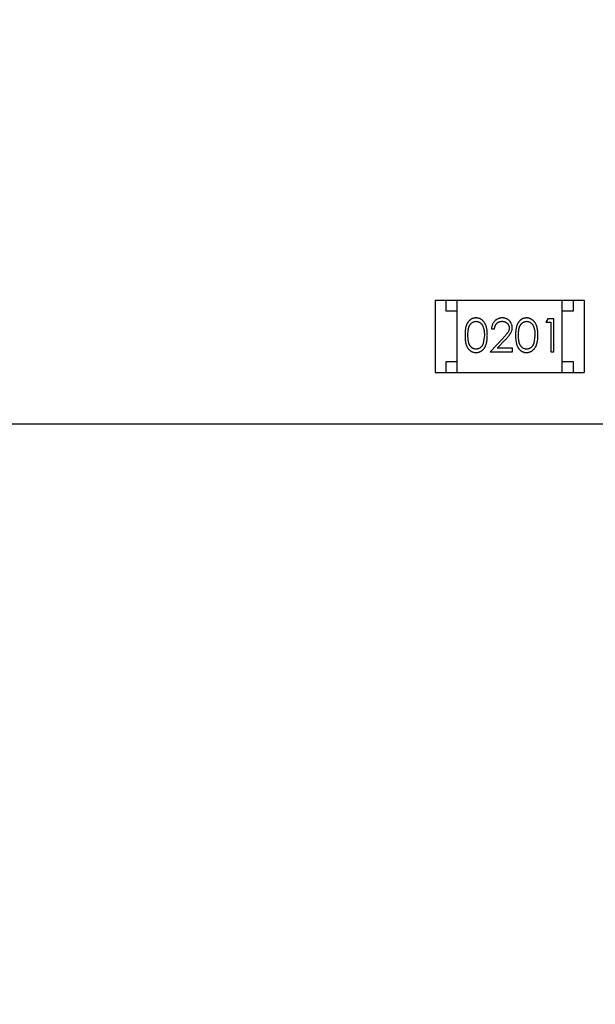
# Model space of a CAD drawing. Header units: inches. Extents: x -13 to 240, y -18 to 126.
# Tile 98 of 112: x 201.16 to 203.78, y 92.02 to 96.51. Entities that reach past the tile are written whole.
import ezdxf

# ---------------------------------------------------------------- set-up
doc = ezdxf.new("R2010")
doc.units = ezdxf.units.IN
doc.header["$LTSCALE"] = 1.21
doc.header["$MEASUREMENT"] = 0
doc.header["$PDMODE"] = 3
doc.header["$PDSIZE"] = 0.3125
doc.layers.get('0').update_dxf_attribs({"linetype": 'CONTINUOUS'})
doc.layers.get('Defpoints').update_dxf_attribs({"linetype": 'CONTINUOUS'})
doc.layers.add('DIM', color=3, linetype='CONTINUOUS')
doc.styles.get("Standard").update_dxf_attribs({"font": 'txt', "width": 0.8})
doc.dimstyles.get("Standard").update_dxf_attribs({"dimtxt": 0.15625, "dimasz": 0.1875, "dimexe": 0.125, "dimexo": 0.0625, "dimgap": 0.09, "dimtad": 0, "dimtih": 1, "dimtoh": 1, "dimzin": 4, "dimdsep": 46, "dimtxsty": 'Standard', "dimblk": '_FILLED', "dimblk1": '_FILLED', "dimblk2": '_FILLED', "dimcen": 0.09, "dimazin": 1, "dimtp": 0.01, "dimtm": 0.01, "dimtfac": 1, "dimtofl": 0, "dimtmove": 0, "dimatfit": 3, "dimldrblk": '_FILLED', "dimfxl": 1, "dimtolj": 1, "dimtzin": 4, "dimarcsym": 0})

# ---------------------------------------------------------------- blocks, each defined once
blk = doc.blocks.new('_FILLED')
at = {"color": 0, "linetype": 'ByBlock'}
blk.add_solid([(0, 0), (-1, 0.1667), (-1, -0.1667)], dxfattribs=at)
blk = doc.blocks.new('*D57')
at = {"layer": 'Defpoints', "color": 0}
for p in [(222.3269, 99.4649), (198.0766, 63.4663), (232.488, 63.4663)]:
    blk.add_point(p, dxfattribs=at)
at = {"layer": 'DIM', "color": 0, "lineweight": -2}
for p, q in [((222.3894, 99.4649), (232.613, 99.4649)), ((232.488, 97.4649), (232.488, 84.489)), ((232.488, 65.4663), (232.488, 78.4423)), ((198.1391, 63.4663), (232.613, 63.4663))]:
    blk.add_line(p, q, dxfattribs=at)
at = {"layer": 'DIM', "color": 0, "lineweight": -2, "xscale": 2, "yscale": 2, "zscale": 2}
for p, rotation in [((232.488, 99.4649), 90), ((232.488, 63.4663), 270)]:
    blk.add_blockref('_FILLED', p, dxfattribs=dict(at, rotation=rotation))
at = {"layer": 'DIM', "color": 0, "insert": (232.488, 81.4656), "char_height": 2, "attachment_point": 5, "rotation": 90}
blk.add_mtext('\\A1;36.00', dxfattribs=at)

msp = doc.modelspace()

# ---------------------------------------------------------------- linework, layer by layer
at = {"color": 7, "linetype": 'Continuous'}
for p, q in [((203.0515, 95.2313), (203.0515, 94.9013)), ((203.0515, 95.2313), (203.7315, 95.2313)), ((203.1015, 95.1813), (203.1015, 95.2313)), ((203.1515, 94.9013), (203.1515, 95.2313)), ((203.6315, 94.9013), (203.6315, 95.2313)), ((203.6815, 95.2313), (203.6815, 95.1813)), ((203.7315, 95.2313), (203.7315, 94.9013)), ((203.1515, 95.1813), (203.1015, 95.1813)), ((203.6815, 95.1813), (203.6315, 95.1813)), ((203.5656, 95.1465), (203.5568, 95.1311)), ((203.5568, 95.1311), (203.5799, 95.1311)), ((203.5933, 95.1465), (203.5656, 95.1465)), ((203.5799, 95.1311), (203.5799, 94.9965)), ((203.5933, 94.9965), (203.5933, 95.1465)), ((203.3087, 95.1004), (203.3222, 95.1004)), ((203.276, 95.0715), (203.2703, 95.0338)), ((203.3611, 95.0586), (203.3029, 94.9965)), ((203.3351, 95.0119), (203.3726, 95.052)), ((203.5068, 95.0715), (203.5011, 95.0338)), ((203.3029, 94.9965), (203.4049, 94.9965)), ((203.4049, 95.0119), (203.3351, 95.0119)), ((203.4049, 94.9965), (203.4049, 95.0119)), ((203.5799, 94.9965), (203.5933, 94.9965)), ((203.1015, 94.9013), (203.1015, 94.9513)), ((203.1015, 94.9513), (203.1515, 94.9513)), ((203.6315, 94.9513), (203.6815, 94.9513)), ((203.6815, 94.9513), (203.6815, 94.9013)), ((203.0515, 94.9013), (203.7315, 94.9013)), ((206.1852, 94.6664), (199.1852, 94.6664))]:
    msp.add_line(p, q, dxfattribs=at)
for points, knots in [([(203.2377, 95.1504), (203.2365, 95.1504), (203.2342, 95.1503), (203.2307, 95.1499), (203.2274, 95.1493), (203.2241, 95.1483), (203.2209, 95.1472), (203.2178, 95.1457), (203.2147, 95.144), (203.2118, 95.142), (203.209, 95.1398), (203.2063, 95.1374), (203.2038, 95.1346), (203.2015, 95.1317), (203.1994, 95.1285), (203.1973, 95.125), (203.1955, 95.1213), (203.1938, 95.1174), (203.1923, 95.1131), (203.1911, 95.1084), (203.1899, 95.1032), (203.1891, 95.0977), (203.1884, 95.0917), (203.1879, 95.0854), (203.1876, 95.0785), (203.1876, 95.0739), (203.1876, 95.0715)], [0, 0, 0, 0, 0.033742, 0.066533, 0.099153, 0.13154, 0.164087, 0.196563, 0.229707, 0.263315, 0.297504, 0.331686, 0.366482, 0.4021, 0.438958, 0.476748, 0.515985, 0.556589, 0.599519, 0.645765, 0.695487, 0.748721, 0.805687, 0.866754, 0.931405, 1, 1, 1, 1]), ([(203.201, 95.0715), (203.201, 95.0735), (203.201, 95.0775), (203.2013, 95.0831), (203.2016, 95.0884), (203.2022, 95.0933), (203.2028, 95.0978), (203.2036, 95.102), (203.2045, 95.1057), (203.2056, 95.1091), (203.2068, 95.1122), (203.2082, 95.1152), (203.2097, 95.1179), (203.2113, 95.1204), (203.2131, 95.1227), (203.215, 95.1248), (203.217, 95.1268), (203.2198, 95.129), (203.2236, 95.1314), (203.2283, 95.1335), (203.2332, 95.1347), (203.2365, 95.1349), (203.2382, 95.135)], [0, 0, 0, 0, 0.073302, 0.142286, 0.206253, 0.266017, 0.321612, 0.372532, 0.419497, 0.462398, 0.502825, 0.541489, 0.579034, 0.615143, 0.650298, 0.684912, 0.718701, 0.752189, 0.817245, 0.879117, 0.939613, 1, 1, 1, 1]), ([(203.2895, 95.0715), (203.2895, 95.0738), (203.2894, 95.0783), (203.2891, 95.0848), (203.2886, 95.091), (203.2878, 95.0969), (203.2869, 95.1024), (203.2857, 95.1075), (203.2843, 95.1122), (203.2827, 95.1167), (203.2809, 95.1207), (203.279, 95.1246), (203.2769, 95.1281), (203.2746, 95.1314), (203.2722, 95.1345), (203.2696, 95.1372), (203.2669, 95.1398), (203.264, 95.142), (203.2611, 95.144), (203.258, 95.1457), (203.2548, 95.1471), (203.2515, 95.1483), (203.2482, 95.1493), (203.2448, 95.1499), (203.2413, 95.1503), (203.2389, 95.1504), (203.2377, 95.1504)], [0, 0, 0, 0, 0.065278, 0.127205, 0.186168, 0.241675, 0.294115, 0.343609, 0.390387, 0.434463, 0.476646, 0.517002, 0.555936, 0.593716, 0.630057, 0.665601, 0.700745, 0.734917, 0.768681, 0.802087, 0.834849, 0.867433, 0.900138, 0.932806, 0.966212, 1, 1, 1, 1]), ([(203.2382, 95.135), (203.2398, 95.1349), (203.2431, 95.1347), (203.2479, 95.1335), (203.2526, 95.1313), (203.2564, 95.129), (203.2592, 95.1267), (203.2613, 95.1247), (203.2632, 95.1225), (203.265, 95.12), (203.2667, 95.1173), (203.2683, 95.1144), (203.2697, 95.1112), (203.271, 95.1078), (203.2722, 95.1041), (203.2733, 95.1002), (203.2741, 95.096), (203.2748, 95.0916), (203.2753, 95.0869), (203.2758, 95.082), (203.276, 95.0769), (203.276, 95.0733), (203.276, 95.0715)], [0, 0, 0, 0, 0.059689, 0.119507, 0.181075, 0.246162, 0.279894, 0.314468, 0.350403, 0.387474, 0.426147, 0.466624, 0.508745, 0.553328, 0.600058, 0.649177, 0.700552, 0.754894, 0.811825, 0.871514, 0.934319, 1, 1, 1, 1]), ([(203.3576, 95.1504), (203.356, 95.1503), (203.3527, 95.1503), (203.3478, 95.1496), (203.3432, 95.1485), (203.3388, 95.147), (203.3346, 95.1449), (203.3306, 95.1425), (203.3267, 95.1397), (203.3232, 95.1364), (203.3199, 95.1328), (203.317, 95.1289), (203.3146, 95.1247), (203.3126, 95.1203), (203.3109, 95.1157), (203.3098, 95.1108), (203.309, 95.1057), (203.3088, 95.1022), (203.3087, 95.1004)], [0, 0, 0, 0, 0.06445, 0.126725, 0.187421, 0.247417, 0.306749, 0.366595, 0.427749, 0.490235, 0.553031, 0.614805, 0.676505, 0.738096, 0.801021, 0.864897, 0.931209, 1, 1, 1, 1]), ([(203.3222, 95.1004), (203.3223, 95.1017), (203.3226, 95.1043), (203.3233, 95.1081), (203.3242, 95.1116), (203.3255, 95.115), (203.327, 95.1181), (203.3287, 95.1209), (203.3307, 95.1236), (203.333, 95.1259), (203.3354, 95.1281), (203.3381, 95.1299), (203.3408, 95.1315), (203.3438, 95.1328), (203.3469, 95.1338), (203.3501, 95.1345), (203.3535, 95.1349), (203.3558, 95.135), (203.3569, 95.135)], [0, 0, 0, 0, 0.073648, 0.143686, 0.210962, 0.275557, 0.338064, 0.399311, 0.4594, 0.51934, 0.579024, 0.637809, 0.695959, 0.754122, 0.813113, 0.873453, 0.935561, 1, 1, 1, 1]), ([(203.3569, 95.135), (203.3581, 95.135), (203.3603, 95.1349), (203.3635, 95.1345), (203.3666, 95.1338), (203.3696, 95.1328), (203.3724, 95.1315), (203.3751, 95.13), (203.3777, 95.1281), (203.3801, 95.126), (203.3823, 95.1238), (203.3842, 95.1213), (203.3858, 95.1188), (203.3872, 95.1162), (203.3882, 95.1134), (203.3889, 95.1106), (203.3894, 95.1076), (203.3895, 95.1056), (203.3895, 95.1046)], [0, 0, 0, 0, 0.068027, 0.133505, 0.19695, 0.26027, 0.322741, 0.384982, 0.448465, 0.513424, 0.578224, 0.640011, 0.700094, 0.760067, 0.819012, 0.877878, 0.938035, 1, 1, 1, 1]), ([(203.4029, 95.1058), (203.4029, 95.1073), (203.4028, 95.1102), (203.4022, 95.1145), (203.4012, 95.1186), (203.3999, 95.1227), (203.3981, 95.1265), (203.3959, 95.1302), (203.3934, 95.1338), (203.3905, 95.1371), (203.3873, 95.1403), (203.3837, 95.1429), (203.38, 95.1453), (203.376, 95.1472), (203.3717, 95.1486), (203.3672, 95.1496), (203.3625, 95.1503), (203.3593, 95.1503), (203.3576, 95.1504)], [0, 0, 0, 0, 0.06271, 0.123347, 0.183401, 0.242828, 0.302097, 0.36242, 0.423725, 0.487032, 0.550491, 0.612709, 0.674265, 0.73617, 0.799211, 0.863483, 0.930525, 1, 1, 1, 1]), ([(203.4685, 95.1504), (203.4673, 95.1504), (203.465, 95.1503), (203.4615, 95.1499), (203.4581, 95.1493), (203.4549, 95.1483), (203.4516, 95.1472), (203.4485, 95.1457), (203.4455, 95.144), (203.4425, 95.142), (203.4397, 95.1398), (203.4371, 95.1374), (203.4346, 95.1346), (203.4323, 95.1317), (203.4301, 95.1285), (203.4281, 95.125), (203.4263, 95.1213), (203.4246, 95.1174), (203.4231, 95.1131), (203.4218, 95.1084), (203.4207, 95.1032), (203.4199, 95.0977), (203.4192, 95.0917), (203.4187, 95.0854), (203.4184, 95.0785), (203.4183, 95.0739), (203.4183, 95.0715)], [0, 0, 0, 0, 0.033742, 0.066533, 0.099153, 0.13154, 0.164087, 0.196563, 0.229707, 0.263315, 0.297504, 0.331686, 0.366482, 0.4021, 0.438958, 0.476748, 0.515985, 0.556589, 0.599519, 0.645765, 0.695487, 0.748721, 0.805687, 0.866754, 0.931405, 1, 1, 1, 1]), ([(203.4318, 95.0715), (203.4318, 95.0735), (203.4318, 95.0775), (203.4321, 95.0831), (203.4324, 95.0884), (203.4329, 95.0933), (203.4335, 95.0978), (203.4344, 95.102), (203.4353, 95.1057), (203.4364, 95.1091), (203.4376, 95.1122), (203.439, 95.1152), (203.4405, 95.1179), (203.4421, 95.1204), (203.4438, 95.1227), (203.4457, 95.1248), (203.4477, 95.1268), (203.4506, 95.129), (203.4543, 95.1314), (203.459, 95.1335), (203.464, 95.1347), (203.4673, 95.1349), (203.4689, 95.135)], [0, 0, 0, 0, 0.073302, 0.142286, 0.206253, 0.266017, 0.321612, 0.372532, 0.419497, 0.462398, 0.502825, 0.541489, 0.579034, 0.615143, 0.650298, 0.684912, 0.718701, 0.752189, 0.817245, 0.879117, 0.939613, 1, 1, 1, 1]), ([(203.5203, 95.0715), (203.5202, 95.0738), (203.5202, 95.0783), (203.5199, 95.0848), (203.5193, 95.091), (203.5186, 95.0969), (203.5176, 95.1024), (203.5165, 95.1075), (203.5151, 95.1122), (203.5135, 95.1167), (203.5117, 95.1207), (203.5098, 95.1246), (203.5076, 95.1281), (203.5054, 95.1314), (203.503, 95.1345), (203.5004, 95.1372), (203.4977, 95.1398), (203.4948, 95.142), (203.4918, 95.144), (203.4887, 95.1457), (203.4856, 95.1471), (203.4823, 95.1483), (203.479, 95.1493), (203.4756, 95.1499), (203.472, 95.1503), (203.4697, 95.1504), (203.4685, 95.1504)], [0, 0, 0, 0, 0.065278, 0.127205, 0.186168, 0.241675, 0.294115, 0.343609, 0.390387, 0.434463, 0.476646, 0.517002, 0.555936, 0.593716, 0.630057, 0.665601, 0.700745, 0.734917, 0.768681, 0.802087, 0.834849, 0.867433, 0.900138, 0.932806, 0.966212, 1, 1, 1, 1]), ([(203.4689, 95.135), (203.4706, 95.1349), (203.4739, 95.1347), (203.4787, 95.1335), (203.4834, 95.1313), (203.4871, 95.129), (203.49, 95.1267), (203.492, 95.1247), (203.494, 95.1225), (203.4958, 95.12), (203.4975, 95.1173), (203.499, 95.1144), (203.5005, 95.1112), (203.5018, 95.1078), (203.503, 95.1041), (203.504, 95.1002), (203.5048, 95.096), (203.5056, 95.0916), (203.5061, 95.0869), (203.5065, 95.082), (203.5067, 95.0769), (203.5068, 95.0733), (203.5068, 95.0715)], [0, 0, 0, 0, 0.059689, 0.119507, 0.181075, 0.246162, 0.279894, 0.314468, 0.350403, 0.387474, 0.426147, 0.466624, 0.508745, 0.553328, 0.600058, 0.649177, 0.700552, 0.754894, 0.811825, 0.871514, 0.934319, 1, 1, 1, 1]), ([(203.3895, 95.1046), (203.3894, 95.103), (203.3893, 95.0997), (203.3883, 95.0949), (203.3866, 95.0903), (203.3846, 95.0865), (203.3825, 95.0834), (203.3807, 95.0807), (203.3783, 95.0777), (203.3756, 95.0745), (203.3726, 95.0709), (203.3691, 95.0671), (203.3653, 95.0629), (203.3625, 95.0601), (203.3611, 95.0586)], [0, 0, 0, 0, 0.088014, 0.174976, 0.2638, 0.355443, 0.406413, 0.465519, 0.533076, 0.609353, 0.693899, 0.787171, 0.889197, 1, 1, 1, 1]), ([(203.3726, 95.052), (203.374, 95.0535), (203.3768, 95.0565), (203.3808, 95.0608), (203.3843, 95.065), (203.3875, 95.0688), (203.3904, 95.0725), (203.3928, 95.0759), (203.3949, 95.079), (203.3973, 95.0828), (203.3996, 95.0876), (203.4015, 95.0935), (203.4027, 95.0996), (203.4029, 95.1037), (203.4029, 95.1058)], [0, 0, 0, 0, 0.09953, 0.192079, 0.277712, 0.357454, 0.429648, 0.495771, 0.555538, 0.608657, 0.707578, 0.804328, 0.901298, 1, 1, 1, 1]), ([(203.1876, 95.0715), (203.1876, 95.0691), (203.1876, 95.0644), (203.1879, 95.0577), (203.1884, 95.0513), (203.1891, 95.0454), (203.19, 95.0399), (203.1911, 95.0347), (203.1924, 95.03), (203.1939, 95.0256), (203.1956, 95.0216), (203.1975, 95.0179), (203.1995, 95.0145), (203.2017, 95.0113), (203.204, 95.0083), (203.2064, 95.0056), (203.2091, 95.0031), (203.2119, 95.0009), (203.2148, 94.999), (203.2178, 94.9973), (203.2209, 94.9959), (203.2241, 94.9947), (203.2274, 94.9938), (203.2307, 94.9932), (203.2342, 94.9927), (203.2365, 94.9927), (203.2377, 94.9927)], [0, 0, 0, 0, 0.068113, 0.132564, 0.193427, 0.250218, 0.303569, 0.353576, 0.400235, 0.443586, 0.484619, 0.524292, 0.56238, 0.599049, 0.63494, 0.669782, 0.704009, 0.737842, 0.771098, 0.803896, 0.836415, 0.868639, 0.900715, 0.933378, 0.966213, 1, 1, 1, 1]), ([(203.2382, 95.0081), (203.2365, 95.0082), (203.2332, 95.0083), (203.2283, 95.0096), (203.2236, 95.0117), (203.2198, 95.0141), (203.217, 95.0164), (203.2149, 95.0183), (203.213, 95.0204), (203.2113, 95.0228), (203.2096, 95.0253), (203.2082, 95.028), (203.2068, 95.0309), (203.2056, 95.034), (203.2045, 95.0374), (203.2035, 95.0412), (203.2028, 95.0453), (203.2021, 95.0498), (203.2017, 95.0547), (203.2013, 95.06), (203.201, 95.0656), (203.201, 95.0695), (203.201, 95.0715)], [0, 0, 0, 0, 0.060034, 0.120278, 0.182348, 0.247919, 0.281641, 0.315701, 0.350322, 0.385703, 0.421819, 0.459196, 0.497866, 0.538301, 0.58121, 0.628183, 0.679403, 0.734699, 0.794074, 0.858416, 0.927049, 1, 1, 1, 1]), ([(203.2377, 94.9927), (203.2389, 94.9927), (203.2413, 94.9927), (203.2448, 94.9932), (203.2482, 94.9938), (203.2516, 94.9948), (203.2548, 94.996), (203.258, 94.9974), (203.2611, 94.9992), (203.2641, 95.0012), (203.267, 95.0034), (203.2698, 95.006), (203.2724, 95.0087), (203.2748, 95.0118), (203.277, 95.0151), (203.2791, 95.0186), (203.281, 95.0224), (203.2828, 95.0265), (203.2844, 95.0309), (203.2857, 95.0356), (203.2869, 95.0407), (203.2879, 95.0462), (203.2886, 95.052), (203.2891, 95.0582), (203.2894, 95.0647), (203.2895, 95.0692), (203.2895, 95.0715)], [0, 0, 0, 0, 0.033824, 0.067298, 0.10028, 0.133019, 0.165736, 0.198792, 0.232372, 0.266409, 0.301016, 0.336196, 0.371972, 0.408574, 0.446394, 0.485225, 0.525372, 0.567224, 0.611081, 0.65775, 0.70702, 0.759235, 0.814484, 0.873227, 0.934937, 1, 1, 1, 1]), ([(203.2703, 95.0338), (203.27, 95.0328), (203.2692, 95.0307), (203.2679, 95.0278), (203.2664, 95.0251), (203.2648, 95.0225), (203.2631, 95.0202), (203.2612, 95.0181), (203.2592, 95.0162), (203.2564, 95.0139), (203.2527, 95.0116), (203.248, 95.0096), (203.2431, 95.0083), (203.2398, 95.0081), (203.2382, 95.0081)], [0, 0, 0, 0, 0.075949, 0.148549, 0.218996, 0.286119, 0.351826, 0.416074, 0.478265, 0.540325, 0.660405, 0.774606, 0.887187, 1, 1, 1, 1]), ([(203.4183, 95.0715), (203.4183, 95.0691), (203.4184, 95.0644), (203.4187, 95.0577), (203.4192, 95.0513), (203.4199, 95.0454), (203.4208, 95.0399), (203.4219, 95.0347), (203.4232, 95.03), (203.4247, 95.0256), (203.4264, 95.0216), (203.4282, 95.0179), (203.4303, 95.0145), (203.4324, 95.0113), (203.4347, 95.0083), (203.4372, 95.0056), (203.4399, 95.0031), (203.4427, 95.0009), (203.4456, 94.999), (203.4486, 94.9973), (203.4517, 94.9959), (203.4549, 94.9947), (203.4582, 94.9938), (203.4615, 94.9932), (203.465, 94.9927), (203.4673, 94.9927), (203.4685, 94.9927)], [0, 0, 0, 0, 0.068113, 0.132564, 0.193427, 0.250218, 0.303569, 0.353576, 0.400235, 0.443586, 0.484619, 0.524292, 0.56238, 0.599049, 0.63494, 0.669782, 0.704009, 0.737842, 0.771098, 0.803896, 0.836415, 0.868639, 0.900715, 0.933378, 0.966213, 1, 1, 1, 1]), ([(203.4689, 95.0081), (203.4673, 95.0082), (203.464, 95.0083), (203.4591, 95.0096), (203.4544, 95.0117), (203.4506, 95.0141), (203.4478, 95.0164), (203.4457, 95.0183), (203.4438, 95.0204), (203.442, 95.0228), (203.4404, 95.0253), (203.4389, 95.028), (203.4376, 95.0309), (203.4363, 95.034), (203.4352, 95.0374), (203.4343, 95.0412), (203.4336, 95.0453), (203.4329, 95.0498), (203.4324, 95.0547), (203.4321, 95.06), (203.4318, 95.0656), (203.4318, 95.0695), (203.4318, 95.0715)], [0, 0, 0, 0, 0.060034, 0.120278, 0.182348, 0.247919, 0.281641, 0.315701, 0.350322, 0.385703, 0.421819, 0.459196, 0.497866, 0.538301, 0.58121, 0.628183, 0.679403, 0.734699, 0.794074, 0.858416, 0.927049, 1, 1, 1, 1]), ([(203.4685, 94.9927), (203.4697, 94.9927), (203.4721, 94.9927), (203.4756, 94.9932), (203.479, 94.9938), (203.4824, 94.9948), (203.4856, 94.996), (203.4888, 94.9974), (203.4919, 94.9992), (203.4949, 95.0012), (203.4978, 95.0034), (203.5005, 95.006), (203.5031, 95.0087), (203.5055, 95.0118), (203.5078, 95.0151), (203.5099, 95.0186), (203.5118, 95.0224), (203.5136, 95.0265), (203.5152, 95.0309), (203.5165, 95.0356), (203.5177, 95.0407), (203.5186, 95.0462), (203.5193, 95.052), (203.5199, 95.0582), (203.5202, 95.0647), (203.5202, 95.0692), (203.5203, 95.0715)], [0, 0, 0, 0, 0.033824, 0.067298, 0.10028, 0.133019, 0.165736, 0.198792, 0.232372, 0.266409, 0.301016, 0.336196, 0.371972, 0.408574, 0.446394, 0.485225, 0.525372, 0.567224, 0.611081, 0.65775, 0.70702, 0.759235, 0.814484, 0.873227, 0.934937, 1, 1, 1, 1]), ([(203.5011, 95.0338), (203.5007, 95.0328), (203.5, 95.0307), (203.4986, 95.0278), (203.4972, 95.0251), (203.4956, 95.0225), (203.4938, 95.0202), (203.492, 95.0181), (203.49, 95.0162), (203.4872, 95.0139), (203.4835, 95.0116), (203.4788, 95.0096), (203.4739, 95.0083), (203.4706, 95.0081), (203.4689, 95.0081)], [0, 0, 0, 0, 0.075949, 0.148549, 0.218996, 0.286119, 0.351826, 0.416074, 0.478265, 0.540325, 0.660405, 0.774606, 0.887187, 1, 1, 1, 1])]:
    msp.add_open_spline(points, degree=3, knots=knots, dxfattribs=at)

# ---------------------------------------------------------------- dimensions: what is measured, and where the dimension line sits
at = {"layer": 'DIM'}
dim = msp.add_linear_dim(base=(232.488, 63.4663), p1=(222.3269, 99.4649), p2=(198.0766, 63.4663), angle=90, dimstyle='Standard', override={"dimtxt": 2, "dimasz": 2, "dimtih": 0, "dimtoh": 0, "dimzin": 0, "dimcen": 0.198, "dimadec": 0, "dimazin": 0, "dimtp": 0, "dimtm": 0, "dimtdec": 4, "dimtzin": 0}, dxfattribs=at)
dim.commit()
dim.dimension.update_dxf_attribs({"geometry": '*D57', "text_midpoint": (232.488, 81.4656)})

doc.saveas('drawing.dxf')
